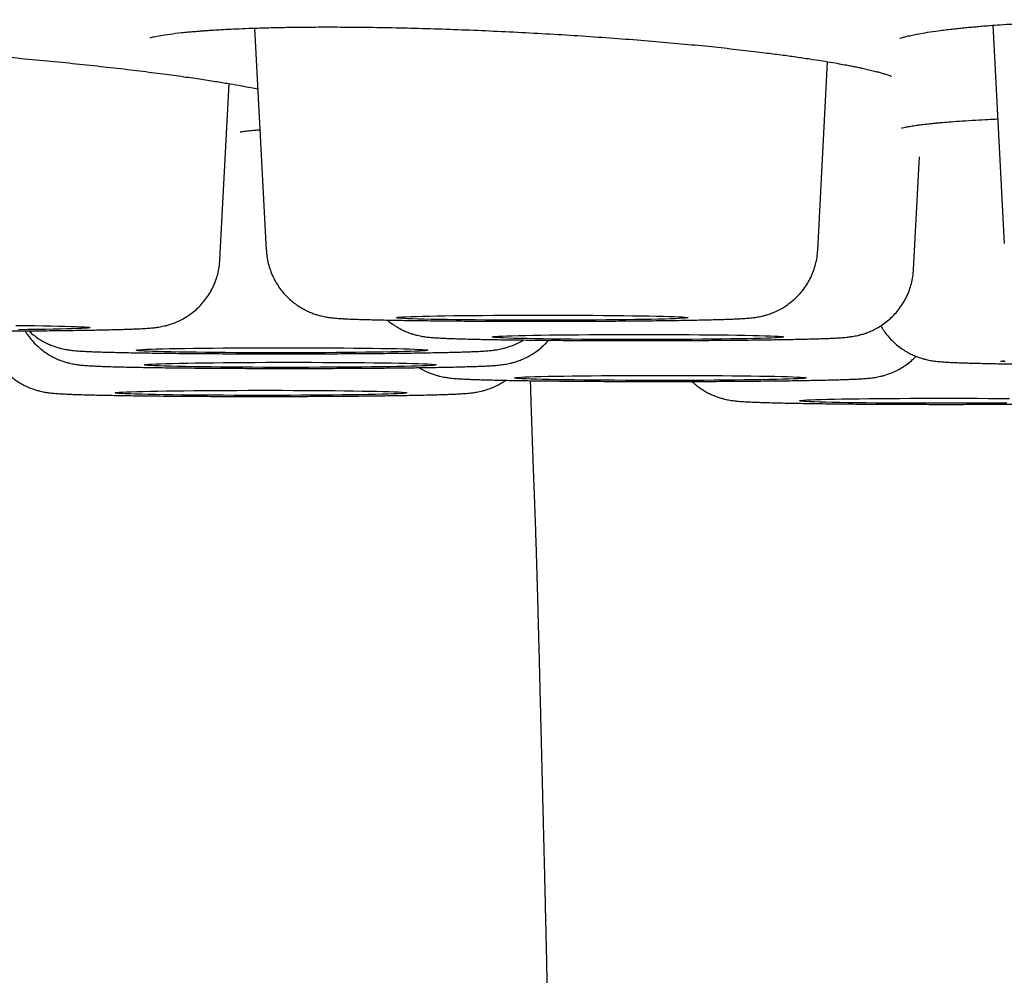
# Model space of a CAD drawing. Header units: millimetres. Extents: x 8 to 677, y 12 to 772.
# Tile 9 of 77: x 383.21 to 387.35, y 334.77 to 338.79. Entities that reach past the tile are written whole.
import ezdxf

# ---------------------------------------------------------------- set-up
doc = ezdxf.new("R2010")
doc.units = ezdxf.units.MM

msp = doc.modelspace()

# ---------------------------------------------------------------- linework, layer by layer
at = {"color": 7, "linetype": 'Continuous', "lineweight": 30}
for p, q in [((387.3034, 338.7642), (387.3516, 337.8463)), ((384.2019, 338.7524), (384.2509, 337.8193)), ((386.568, 337.8195), (386.6094, 338.6112)), ((384.056, 337.7778), (384.0948, 338.5189)), ((386.9709, 337.7383), (386.9957, 338.2117))]:
    msp.add_line(p, q, dxfattribs=at)
at = {"color": 7, "linetype": 'Continuous', "lineweight": 30, "flags": 128}
for points in [[(384.7965, 337.535), (384.7979, 337.5359), (384.803, 337.5367), (384.8117, 337.5375), (384.824, 337.5383), (384.8398, 337.5391), (384.8591, 337.5398), (384.8816, 337.5406), (384.9074, 337.5413), (384.9361, 337.5419), (384.9677, 337.5426), (385.002, 337.5431), (385.0387, 337.5437), (385.0777, 337.5442), (385.1186, 337.5446), (385.1613, 337.5449), (385.2054, 337.5453), (385.2509, 337.5455), (385.2972, 337.5457), (385.3442, 337.5458), (385.3917, 337.5459), (385.4392, 337.5459), (385.4866, 337.5458), (385.5334, 337.5457), (385.5796, 337.5455), (385.6247, 337.5452), (385.6685, 337.5449), (385.7108, 337.5445), (385.7513, 337.5441), (385.7897, 337.5436), (385.8258, 337.5431), (385.8594, 337.5425), (385.8903, 337.5419), (385.9183, 337.5412), (385.9432, 337.5405), (385.965, 337.5398), (385.9834, 337.539), (385.9983, 337.5382), (386.0097, 337.5374), (386.0175, 337.5366), (386.0217, 337.5358), (386.0221, 337.5349), (386.0189, 337.5341), (386.012, 337.5333), (386.0015, 337.5325), (385.9874, 337.5317), (385.9699, 337.5309), (385.9489, 337.5302), (385.9248, 337.5294), (385.8975, 337.5288), (385.8673, 337.5281), (385.8344, 337.5275), (385.7988, 337.527), (385.761, 337.5264), (385.721, 337.526), (385.6792, 337.5256), (385.6357, 337.5253), (385.5909, 337.525), (385.545, 337.5248), (385.4982, 337.5246), (385.451, 337.5245), (385.4035, 337.5245), (385.356, 337.5245), (385.3088, 337.5246), (385.2623, 337.5248), (385.2166, 337.525), (385.1721, 337.5253), (385.129, 337.5256), (385.0876, 337.5261), (385.0482, 337.5265), (385.0109, 337.527), (384.976, 337.5276), (384.9437, 337.5282), (384.9142, 337.5288), (384.8877, 337.5295), (384.8644, 337.5302), (384.8443, 337.531), (384.8276, 337.5318), (384.8144, 337.5326), (384.8048, 337.5334), (384.7988, 337.5342), (384.7965, 337.535)], [(383.1988, 337.5028), (383.2393, 337.5024), (383.2777, 337.5019), (383.3138, 337.5014), (383.3474, 337.5008), (383.3783, 337.5002), (383.4063, 337.4995), (383.4313, 337.4988), (383.453, 337.4981), (383.4714, 337.4973), (383.4864, 337.4965), (383.4978, 337.4957), (383.5056, 337.4949), (383.5097, 337.4941), (383.5102, 337.4932), (383.5069, 337.4924), (383.5, 337.4916), (383.4895, 337.4908), (383.4754, 337.49), (383.4579, 337.4892), (383.437, 337.4885), (383.4128, 337.4877), (383.3855, 337.4871), (383.3553, 337.4864), (383.3224, 337.4858), (383.2869, 337.4853), (383.249, 337.4848), (383.209, 337.4843)], [(385.1994, 337.4538), (385.2008, 337.4546), (385.2059, 337.4555), (385.2146, 337.4563), (385.2269, 337.4571), (385.2427, 337.4579), (385.262, 337.4586), (385.2845, 337.4594), (385.3103, 337.4601), (385.339, 337.4607), (385.3706, 337.4613), (385.4049, 337.4619), (385.4416, 337.4625), (385.4805, 337.4629), (385.5215, 337.4634), (385.5642, 337.4637), (385.6083, 337.464), (385.6537, 337.4643), (385.7001, 337.4645), (385.7471, 337.4646), (385.7945, 337.4647), (385.8421, 337.4647), (385.8894, 337.4646), (385.9363, 337.4645), (385.9825, 337.4643), (386.0276, 337.464), (386.0714, 337.4637), (386.1137, 337.4633), (386.1541, 337.4629), (386.1925, 337.4624), (386.2286, 337.4619), (386.2623, 337.4613), (386.2932, 337.4606), (386.3212, 337.46), (386.3461, 337.4593), (386.3679, 337.4585), (386.3863, 337.4578), (386.4012, 337.457), (386.4126, 337.4562), (386.4204, 337.4554), (386.4246, 337.4545), (386.425, 337.4537), (386.4218, 337.4529), (386.4149, 337.4521), (386.4044, 337.4512), (386.3903, 337.4505), (386.3727, 337.4497), (386.3518, 337.4489), (386.3277, 337.4482), (386.3004, 337.4475), (386.2702, 337.4469), (386.2372, 337.4463), (386.2017, 337.4457), (386.1639, 337.4452), (386.1239, 337.4448), (386.0821, 337.4444), (386.0386, 337.444), (385.9938, 337.4438), (385.9479, 337.4435), (385.9011, 337.4434), (385.8539, 337.4433), (385.8063, 337.4433), (385.7589, 337.4433), (385.7117, 337.4434), (385.6652, 337.4436), (385.6195, 337.4438), (385.575, 337.4441), (385.5319, 337.4444), (385.4905, 337.4448), (385.4511, 337.4453), (385.4138, 337.4458), (385.3789, 337.4464), (385.3466, 337.447), (385.3171, 337.4476), (385.2906, 337.4483), (385.2673, 337.449), (385.2472, 337.4498), (385.2305, 337.4506), (385.2173, 337.4513), (385.2077, 337.4522), (385.2017, 337.453), (385.1994, 337.4538)], [(383.7045, 337.3981), (383.7059, 337.399), (383.711, 337.3998), (383.7197, 337.4006), (383.732, 337.4014), (383.7478, 337.4022), (383.7671, 337.403), (383.7896, 337.4037), (383.8154, 337.4044), (383.8441, 337.4051), (383.8757, 337.4057), (383.91, 337.4063), (383.9467, 337.4068), (383.9856, 337.4073), (384.0266, 337.4077), (384.0693, 337.4081), (384.1134, 337.4084), (384.1588, 337.4086), (384.2052, 337.4088), (384.2522, 337.4089), (384.2997, 337.409), (384.3472, 337.409), (384.3945, 337.4089), (384.4414, 337.4088), (384.4876, 337.4086), (384.5327, 337.4083), (384.5765, 337.408), (384.6188, 337.4076), (384.6592, 337.4072), (384.6976, 337.4067), (384.7338, 337.4062), (384.7674, 337.4056), (384.7983, 337.405), (384.8263, 337.4043), (384.8512, 337.4036), (384.873, 337.4029), (384.8914, 337.4021), (384.9063, 337.4013), (384.9177, 337.4005), (384.9255, 337.3997), (384.9297, 337.3989), (384.9301, 337.398), (384.9269, 337.3972), (384.92, 337.3964), (384.9095, 337.3956), (384.8954, 337.3948), (384.8779, 337.394), (384.8569, 337.3933), (384.8328, 337.3925), (384.8055, 337.3919), (384.7753, 337.3912), (384.7423, 337.3906), (384.7068, 337.3901), (384.669, 337.3896), (384.629, 337.3891), (384.5872, 337.3887), (384.5437, 337.3884), (384.4989, 337.3881), (384.453, 337.3879), (384.4062, 337.3877), (384.359, 337.3876), (384.3115, 337.3876), (384.264, 337.3876), (384.2168, 337.3877), (384.1703, 337.3879), (384.1246, 337.3881), (384.0801, 337.3884), (384.037, 337.3888), (383.9956, 337.3892), (383.9562, 337.3896), (383.9189, 337.3901), (383.884, 337.3907), (383.8517, 337.3913), (383.8222, 337.392), (383.7957, 337.3926), (383.7724, 337.3934), (383.7523, 337.3941), (383.7356, 337.3949), (383.7224, 337.3957), (383.7128, 337.3965), (383.7068, 337.3973), (383.7045, 337.3981)], [(384.3454, 337.3476), (384.3929, 337.3476), (384.4402, 337.3475), (384.4869, 337.3474), (384.5328, 337.3472), (384.5776, 337.3469), (384.6211, 337.3466), (384.6629, 337.3462), (384.7029, 337.3457), (384.7407, 337.3452), (384.7763, 337.3447), (384.8092, 337.3441), (384.8394, 337.3435), (384.8667, 337.3428), (384.8908, 337.3421), (384.9117, 337.3413), (384.9293, 337.3405), (384.9434, 337.3398), (384.9539, 337.3389), (384.9608, 337.3381), (384.964, 337.3373), (384.9635, 337.3365), (384.9594, 337.3356), (384.9516, 337.3348), (384.9401, 337.334), (384.9252, 337.3332), (384.9068, 337.3325), (384.885, 337.3317), (384.8601, 337.331), (384.8321, 337.3303), (384.8012, 337.3297), (384.7675, 337.3291), (384.7314, 337.3286), (384.693, 337.3281), (384.6526, 337.3276), (384.6103, 337.3273), (384.5665, 337.3269), (384.5213, 337.3267), (384.4752, 337.3265), (384.4283, 337.3263), (384.381, 337.3263), (384.3334, 337.3262), (384.286, 337.3263), (384.239, 337.3264), (384.1926, 337.3266), (384.1472, 337.3268), (384.103, 337.3271), (384.0604, 337.3275), (384.0194, 337.3279), (383.9805, 337.3284), (383.9438, 337.3289), (383.9095, 337.3295), (383.8779, 337.3301), (383.8492, 337.3308), (383.8234, 337.3315), (383.8009, 337.3322), (383.7816, 337.3329), (383.7658, 337.3337), (383.7535, 337.3345), (383.7448, 337.3353), (383.7398, 337.3362), (383.7384, 337.337), (383.7407, 337.3378), (383.7467, 337.3386), (383.7563, 337.3395), (383.7695, 337.3403), (383.7862, 337.341), (383.8063, 337.3418), (383.8296, 337.3425), (383.8561, 337.3432), (383.8856, 337.3439), (383.9179, 337.3445), (383.9528, 337.345), (383.9901, 337.3456), (384.0295, 337.346), (384.0709, 337.3464), (384.114, 337.3468), (384.1585, 337.3471), (384.2042, 337.3473), (384.2508, 337.3475), (384.2979, 337.3476), (384.3454, 337.3476)], [(387.3375, 337.3521), (387.3389, 337.3529), (387.344, 337.3537), (387.3527, 337.3545)], [(387.3554, 337.3496), (387.3458, 337.3504), (387.3398, 337.3512), (387.3375, 337.3521)], [(385.2943, 337.2819), (385.2957, 337.2827), (385.3007, 337.2835), (385.3094, 337.2844), (385.3217, 337.2852), (385.3376, 337.2859), (385.3568, 337.2867), (385.3794, 337.2874), (385.4051, 337.2881), (385.4339, 337.2888), (385.4655, 337.2894), (385.4997, 337.29), (385.5364, 337.2905), (385.5754, 337.291), (385.6163, 337.2914), (385.659, 337.2918), (385.7032, 337.2921), (385.7486, 337.2924), (385.7949, 337.2925), (385.842, 337.2927), (385.8894, 337.2927), (385.9369, 337.2927), (385.9843, 337.2927), (386.0312, 337.2925), (386.0773, 337.2923), (386.1224, 337.2921), (386.1663, 337.2918), (386.2085, 337.2914), (386.249, 337.2909), (386.2874, 337.2905), (386.3235, 337.2899), (386.3571, 337.2893), (386.388, 337.2887), (386.416, 337.288), (386.441, 337.2873), (386.4627, 337.2866), (386.4811, 337.2858), (386.4961, 337.2851), (386.5075, 337.2843), (386.5153, 337.2834), (386.5194, 337.2826), (386.5199, 337.2818), (386.5166, 337.281), (386.5097, 337.2801), (386.4992, 337.2793), (386.4851, 337.2785), (386.4676, 337.2778), (386.4467, 337.277), (386.4225, 337.2763), (386.3952, 337.2756), (386.365, 337.275), (386.3321, 337.2744), (386.2966, 337.2738), (386.2587, 337.2733), (386.2187, 337.2729), (386.1769, 337.2725), (386.1334, 337.2721), (386.0886, 337.2718), (386.0427, 337.2716), (385.996, 337.2715), (385.9487, 337.2714), (385.9012, 337.2713), (385.8537, 337.2714), (385.8066, 337.2715), (385.76, 337.2716), (385.7143, 337.2719), (385.6698, 337.2722), (385.6268, 337.2725), (385.5854, 337.2729), (385.5459, 337.2734), (385.5086, 337.2739), (385.4737, 337.2744), (385.4415, 337.275), (385.412, 337.2757), (385.3855, 337.2764), (385.3621, 337.2771), (385.342, 337.2779), (385.3253, 337.2786), (385.3121, 337.2794), (385.3025, 337.2802), (385.2966, 337.2811), (385.2943, 337.2819)], [(384.2223, 337.2299), (384.2698, 337.2298), (384.317, 337.2298), (384.3638, 337.2296), (384.4097, 337.2294), (384.4545, 337.2291), (384.498, 337.2288), (384.5398, 337.2284), (384.5798, 337.228), (384.6176, 337.2275), (384.6531, 337.2269), (384.6861, 337.2263), (384.7163, 337.2257), (384.7435, 337.225), (384.7677, 337.2243), (384.7886, 337.2235), (384.8062, 337.2228), (384.8202, 337.222), (384.8307, 337.2212), (384.8376, 337.2204), (384.8409, 337.2195), (384.8404, 337.2187), (384.8362, 337.2179), (384.8284, 337.2171), (384.817, 337.2162), (384.8021, 337.2155), (384.7837, 337.2147), (384.7619, 337.214), (384.737, 337.2132), (384.7089, 337.2126), (384.678, 337.2119), (384.6444, 337.2113), (384.6083, 337.2108), (384.5699, 337.2103), (384.5294, 337.2099), (384.4872, 337.2095), (384.4433, 337.2092), (384.3982, 337.2089), (384.3521, 337.2087), (384.3052, 337.2086), (384.2578, 337.2085), (384.2103, 337.2085), (384.1629, 337.2085), (384.1158, 337.2086), (384.0695, 337.2088), (384.0241, 337.2091), (383.9799, 337.2094), (383.9372, 337.2097), (383.8963, 337.2101), (383.8574, 337.2106), (383.8207, 337.2111), (383.7864, 337.2117), (383.7548, 337.2123), (383.7261, 337.213), (383.7003, 337.2137), (383.6778, 337.2144), (383.6585, 337.2152), (383.6427, 337.216), (383.6304, 337.2168), (383.6217, 337.2176), (383.6166, 337.2184), (383.6153, 337.2192), (383.6176, 337.22), (383.6235, 337.2209), (383.6332, 337.2217), (383.6464, 337.2225), (383.663, 337.2233), (383.6831, 337.224), (383.7065, 337.2247), (383.733, 337.2254), (383.7625, 337.2261), (383.7948, 337.2267), (383.8297, 337.2273), (383.867, 337.2278), (383.9064, 337.2282), (383.9478, 337.2287), (383.9909, 337.229), (384.0354, 337.2293), (384.0811, 337.2295), (384.1276, 337.2297), (384.1748, 337.2298), (384.2223, 337.2299)], [(387.3627, 337.1762), (387.3189, 337.1759), (387.2738, 337.1756), (387.2277, 337.1754), (387.1808, 337.1753), (387.1334, 337.1752), (387.0859, 337.1752), (387.0385, 337.1752), (386.9914, 337.1754), (386.9451, 337.1755), (386.8997, 337.1758), (386.8555, 337.1761), (386.8128, 337.1765), (386.7719, 337.1769), (386.7329, 337.1773), (386.6962, 337.1779), (386.662, 337.1784), (386.6304, 337.1791), (386.6016, 337.1797), (386.5759, 337.1804), (386.5533, 337.1811), (386.5341, 337.1819), (386.5183, 337.1827), (386.506, 337.1835), (386.4973, 337.1843), (386.4922, 337.1851), (386.4908, 337.1859), (386.4931, 337.1868), (386.4991, 337.1876), (386.5087, 337.1884), (386.5219, 337.1892), (386.5386, 337.19), (386.5587, 337.1907), (386.5821, 337.1915), (386.6086, 337.1922), (386.6381, 337.1928), (386.6704, 337.1934), (386.7053, 337.194), (386.7425, 337.1945), (386.782, 337.195), (386.8234, 337.1954), (386.8665, 337.1957), (386.911, 337.196), (386.9567, 337.1963), (387.0032, 337.1964), (387.0504, 337.1965), (387.0978, 337.1966)], [(387.0978, 337.1966), (387.1454, 337.1966), (387.1926, 337.1965), (387.2394, 337.1963), (387.2853, 337.1961), (387.3301, 337.1959), (387.3735, 337.1955)]]:
    msp.add_lwpolyline(points, dxfattribs=at)
at = {"color": 7, "linetype": 'Continuous', "lineweight": 30}
for points, knots in [([(383.7622, 338.712), (383.7624, 338.712), (383.7626, 338.712), (383.7697, 338.714), (383.7822, 338.7169), (383.8059, 338.7216), (383.8453, 338.7276), (383.8856, 338.7324), (383.9211, 338.736), (383.9462, 338.7382), (383.9682, 338.74), (383.9867, 338.7414), (384.0038, 338.7427), (384.025, 338.7441), (384.054, 338.7459), (384.0925, 338.7479), (384.1385, 338.7501), (384.1926, 338.7522), (384.2556, 338.7541), (384.3275, 338.7557), (384.4066, 338.7568), (384.5003, 338.7573), (384.6081, 338.757), (384.7309, 338.7555), (384.8579, 338.7528), (384.9882, 338.7489), (385.1212, 338.744), (385.2559, 338.738), (385.3915, 338.731), (385.5271, 338.723), (385.6614, 338.714), (385.7923, 338.7043), (385.918, 338.6939), (386.0368, 338.683), (386.1482, 338.6718), (386.2517, 338.6604), (386.3398, 338.6499), (386.4141, 338.6403), (386.4764, 338.6317), (386.5341, 338.6233), (386.5857, 338.6152), (386.6296, 338.6079), (386.6649, 338.6016), (386.692, 338.5966), (386.7105, 338.593), (386.7248, 338.5901), (386.7386, 338.5873), (386.7568, 338.5834), (386.7784, 338.5786), (386.8008, 338.5733), (386.8211, 338.5681), (386.8383, 338.5633), (386.8522, 338.559), (386.8633, 338.5554), (386.8712, 338.5525), (386.876, 338.5507), (386.8786, 338.5495), (386.8779, 338.5499), (386.8778, 338.55)], [0, 0, 0, 0, 0.009156, 0.022152, 0.035025, 0.060388, 0.085411, 0.11043, 0.12281, 0.133678, 0.14266, 0.149747, 0.155568, 0.162091, 0.173459, 0.186731, 0.201906, 0.218983, 0.237961, 0.258834, 0.281055, 0.303357, 0.333136, 0.362977, 0.392884, 0.422875, 0.452963, 0.483155, 0.513455, 0.543868, 0.574402, 0.604725, 0.634458, 0.663515, 0.691795, 0.719328, 0.746132, 0.765764, 0.784994, 0.803823, 0.822108, 0.838247, 0.851809, 0.862799, 0.871223, 0.875375, 0.881737, 0.890674, 0.902175, 0.915859, 0.928943, 0.940864, 0.953307, 0.964182, 0.974645, 0.985789, 0.99761, 1, 1, 1, 1]), ([(386.913, 338.7097), (386.9134, 338.7098), (386.9143, 338.71), (386.9266, 338.7139), (386.9424, 338.7181), (386.9642, 338.7231), (386.9927, 338.7287), (387.0295, 338.735), (387.0677, 338.7405), (387.1032, 338.7451), (387.1307, 338.7483), (387.1563, 338.7511), (387.1795, 338.7535), (387.1987, 338.7554), (387.2144, 338.7569), (387.2304, 338.7583), (387.2522, 338.7602), (387.284, 338.7628), (387.3251, 338.7659), (387.3764, 338.7694), (387.4385, 338.7731), (387.5112, 338.7768), (387.5922, 338.7802), (387.6883, 338.7833), (387.799, 338.7859), (387.9255, 338.7876), (388.0568, 338.788), (388.1921, 338.7871), (388.3305, 338.7851), (388.4712, 338.7818), (388.6131, 338.7772), (388.7553, 338.7714), (388.8834, 338.7649), (388.9955, 338.7583), (389.0902, 338.7521), (389.1784, 338.7456), (389.2682, 338.7383), (389.3577, 338.7302), (389.4452, 338.7215), (389.5222, 338.7131), (389.5894, 338.7051), (389.647, 338.6976), (389.69, 338.6916), (389.7211, 338.687), (389.745, 338.6834), (389.7712, 338.6792), (389.8022, 338.6741), (389.838, 338.6677), (389.8759, 338.6604), (389.9118, 338.6528), (389.9426, 338.6455), (389.9676, 338.6389), (389.9886, 338.6327), (390.0054, 338.6269), (390.0126, 338.6238), (390.0123, 338.6242), (390.0122, 338.6243)], [0, 0, 0, 0, 0.014179, 0.030581, 0.047063, 0.063631, 0.081295, 0.101146, 0.123202, 0.135061, 0.146752, 0.156708, 0.164867, 0.172946, 0.177816, 0.181626, 0.189531, 0.200066, 0.213231, 0.229026, 0.24745, 0.268497, 0.291, 0.313641, 0.344039, 0.374688, 0.405595, 0.436781, 0.468258, 0.500032, 0.532108, 0.564494, 0.597165, 0.621036, 0.643937, 0.665802, 0.686584, 0.712633, 0.736813, 0.75914, 0.779626, 0.798202, 0.814466, 0.823086, 0.830924, 0.840409, 0.852733, 0.867883, 0.88584, 0.904679, 0.922671, 0.93982, 0.956129, 0.975376, 0.994098, 1, 1, 1, 1]), ([(381.2033, 338.6894), (381.2037, 338.6894), (381.2048, 338.6894), (381.2142, 338.6912), (381.2311, 338.6938), (381.2517, 338.6963), (381.2716, 338.6983), (381.2918, 338.7), (381.313, 338.7015), (381.339, 338.7031), (381.373, 338.7049), (381.4167, 338.7066), (381.4708, 338.7081), (381.5357, 338.7092), (381.6112, 338.7097), (381.6942, 338.7094), (381.7846, 338.7083), (381.8822, 338.7063), (381.9871, 338.7034), (382.0991, 338.6995), (382.2179, 338.6945), (382.3422, 338.6884), (382.4706, 338.6814), (382.6012, 338.6734), (382.7328, 338.6647), (382.8644, 338.6551), (382.9955, 338.6449), (383.125, 338.634), (383.2524, 338.6225), (383.3766, 338.6105), (383.4965, 338.5981), (383.6112, 338.5854), (383.7185, 338.5727), (383.8162, 338.5603), (383.9026, 338.5485), (383.9779, 338.5376), (384.0429, 338.5276), (384.0984, 338.5184), (384.1456, 338.5101), (384.1846, 338.5029), (384.2058, 338.4985), (384.2153, 338.4966)], [0, 0, 0, 0, 0.013496, 0.035895, 0.05667, 0.073561, 0.088264, 0.100755, 0.112222, 0.124775, 0.142921, 0.163008, 0.185038, 0.211826, 0.239373, 0.267642, 0.296621, 0.326297, 0.356666, 0.387731, 0.419494, 0.451965, 0.484777, 0.517553, 0.550296, 0.583013, 0.615706, 0.648388, 0.681077, 0.713802, 0.746435, 0.778899, 0.811177, 0.841984, 0.870741, 0.897457, 0.922141, 0.944801, 0.965442, 0.98458, 1, 1, 1, 1]), ([(386.92, 338.3327), (386.9199, 338.3326), (386.9197, 338.3323), (386.9255, 338.3338), (386.9364, 338.3361), (386.9535, 338.3394), (386.975, 338.3428), (386.9977, 338.3459), (387.019, 338.3485), (387.0393, 338.3508), (387.0579, 338.3527), (387.0749, 338.3544), (387.0976, 338.3564), (387.13, 338.3591), (387.1768, 338.3625), (387.2289, 338.3658), (387.2789, 338.3685), (387.3105, 338.3699), (387.3241, 338.3706)], [0, 0, 0, 0, 0.034114, 0.104749, 0.178456, 0.255295, 0.33525, 0.398726, 0.455228, 0.50464, 0.546832, 0.581805, 0.612959, 0.683911, 0.766844, 0.861744, 0.940772, 1, 1, 1, 1]), ([(384.1407, 338.3163), (384.1405, 338.3162), (384.1401, 338.316), (384.1437, 338.3167), (384.1521, 338.318), (384.1627, 338.3195), (384.1786, 338.3214), (384.1981, 338.3234), (384.2169, 338.3247), (384.2243, 338.3253)], [0, 0, 0, 0, 0.070666, 0.21853, 0.350121, 0.481391, 0.616204, 0.848782, 1, 1, 1, 1]), ([(384.2513, 337.8193), (384.2515, 337.813), (384.2523, 337.7965), (384.2571, 337.7703), (384.2649, 337.7412), (384.2756, 337.7137), (384.2885, 337.6878), (384.3035, 337.6639), (384.3203, 337.6419), (384.3385, 337.622), (384.3579, 337.6044), (384.3779, 337.589), (384.3982, 337.576), (384.4182, 337.5652), (384.4371, 337.5568), (384.4543, 337.5504), (384.4694, 337.5456), (384.4827, 337.5422), (384.4943, 337.5396), (384.5048, 337.5377), (384.5147, 337.5362), (384.5245, 337.5349), (384.5355, 337.5337), (384.5501, 337.5325), (384.5681, 337.5313), (384.5902, 337.5301), (384.6144, 337.5291), (384.6411, 337.5282), (384.6708, 337.5273), (384.7026, 337.5264), (384.7366, 337.5257), (384.7729, 337.5249), (384.8114, 337.5243), (384.8521, 337.5236), (384.8947, 337.5231), (384.9391, 337.5225), (384.9853, 337.522), (385.0331, 337.5216), (385.0822, 337.5212), (385.1325, 337.5209), (385.1839, 337.5206), (385.2361, 337.5204), (385.2889, 337.5203), (385.3422, 337.5202), (385.3852, 337.5201), (385.4104, 337.5201), (385.4178, 337.5201)], [0, 0, 0, 0, 0.010948, 0.028833, 0.04635, 0.063513, 0.080328, 0.096792, 0.112895, 0.128618, 0.143927, 0.158765, 0.173035, 0.18657, 0.199135, 0.210535, 0.220843, 0.230454, 0.239943, 0.249871, 0.260858, 0.273835, 0.290193, 0.312671, 0.35005, 0.384627, 0.417199, 0.451662, 0.484761, 0.517155, 0.549149, 0.580891, 0.612465, 0.643922, 0.675294, 0.706605, 0.737868, 0.769096, 0.800296, 0.831474, 0.862636, 0.893786, 0.924926, 0.95606, 0.98719, 1, 1, 1, 1]), ([(385.4178, 337.5201), (385.4272, 337.5202), (385.4544, 337.5202), (385.4994, 337.5202), (385.5525, 337.5204), (385.6051, 337.5205), (385.6569, 337.5208), (385.7078, 337.5211), (385.7576, 337.5214), (385.8061, 337.5218), (385.8532, 337.5223), (385.8986, 337.5228), (385.9422, 337.5234), (385.9839, 337.524), (386.0234, 337.5246), (386.0608, 337.5253), (386.0959, 337.5261), (386.1285, 337.5269), (386.1587, 337.5277), (386.1865, 337.5286), (386.2119, 337.5295), (386.2353, 337.5306), (386.2576, 337.5318), (386.2752, 337.5331), (386.2899, 337.5345), (386.3004, 337.5358), (386.3106, 337.5373), (386.3217, 337.5392), (386.334, 337.5418), (386.348, 337.5454), (386.3641, 337.5503), (386.3826, 337.5572), (386.4033, 337.5666), (386.4253, 337.5789), (386.4476, 337.5939), (386.4692, 337.6116), (386.4896, 337.6317), (386.5082, 337.654), (386.5247, 337.6782), (386.5388, 337.7041), (386.5504, 337.7314), (386.5592, 337.7598), (386.5655, 337.7892), (386.5671, 337.8093), (386.5679, 337.8195)], [0, 0, 0, 0, 0.016534, 0.047964, 0.079399, 0.110838, 0.142283, 0.173739, 0.205206, 0.23669, 0.268195, 0.299726, 0.331292, 0.362901, 0.394569, 0.426312, 0.458159, 0.490151, 0.522351, 0.554865, 0.587884, 0.621786, 0.657473, 0.697934, 0.717142, 0.731558, 0.74411, 0.755189, 0.765626, 0.776023, 0.787026, 0.799336, 0.813253, 0.828494, 0.84455, 0.861102, 0.87798, 0.895073, 0.912311, 0.929647, 0.947051, 0.964504, 0.98199, 1, 1, 1, 1]), ([(382.9058, 337.4785), (382.9152, 337.4785), (382.9424, 337.4785), (382.9874, 337.4785), (383.0405, 337.4787), (383.0931, 337.4789), (383.1449, 337.4791), (383.1958, 337.4794), (383.2456, 337.4798), (383.2942, 337.4802), (383.3412, 337.4806), (383.3866, 337.4811), (383.4302, 337.4817), (383.4719, 337.4823), (383.5115, 337.483), (383.5488, 337.4837), (383.5839, 337.4844), (383.6165, 337.4852), (383.6467, 337.486), (383.6745, 337.4869), (383.6999, 337.4879), (383.7233, 337.4889), (383.7457, 337.4901), (383.7632, 337.4914), (383.7779, 337.4929), (383.7884, 337.4941), (383.7987, 337.4956), (383.8097, 337.4975), (383.822, 337.5001), (383.8361, 337.5037), (383.8522, 337.5086), (383.8707, 337.5155), (383.8913, 337.525), (383.9134, 337.5372), (383.9356, 337.5522), (383.9573, 337.5699), (383.9776, 337.59), (383.9962, 337.6123), (384.0127, 337.6365), (384.0268, 337.6624), (384.0384, 337.6897), (384.0473, 337.7181), (384.0536, 337.7475), (384.0551, 337.7676), (384.0559, 337.7778)], [0, 0, 0, 0, 0.016534, 0.047964, 0.079399, 0.110839, 0.142285, 0.17374, 0.205208, 0.236692, 0.268197, 0.299729, 0.331294, 0.362904, 0.394572, 0.426316, 0.458163, 0.490155, 0.522355, 0.55487, 0.587889, 0.621791, 0.657479, 0.69794, 0.717148, 0.731563, 0.744116, 0.755195, 0.765632, 0.776029, 0.787032, 0.799342, 0.813259, 0.828501, 0.844556, 0.861109, 0.877987, 0.89508, 0.912318, 0.929654, 0.947059, 0.964511, 0.981998, 1, 1, 1, 1]), ([(385.8207, 337.4389), (385.83, 337.4389), (385.8573, 337.4389), (385.9023, 337.439), (385.9554, 337.4391), (386.0079, 337.4393), (386.0598, 337.4396), (386.1107, 337.4399), (386.1605, 337.4402), (386.209, 337.4406), (386.2561, 337.4411), (386.3015, 337.4416), (386.3451, 337.4422), (386.3867, 337.4428), (386.4263, 337.4434), (386.4637, 337.4441), (386.4987, 337.4449), (386.5314, 337.4457), (386.5616, 337.4465), (386.5894, 337.4474), (386.6148, 337.4483), (386.6382, 337.4494), (386.6605, 337.4506), (386.6781, 337.4519), (386.6928, 337.4533), (386.7033, 337.4546), (386.7135, 337.4561), (386.7246, 337.458), (386.7369, 337.4606), (386.7509, 337.4642), (386.767, 337.4691), (386.7855, 337.476), (386.8062, 337.4854), (386.8282, 337.4976), (386.8505, 337.5127), (386.8721, 337.5304), (386.8925, 337.5505), (386.911, 337.5728), (386.9275, 337.597), (386.9417, 337.6229), (386.9533, 337.6502), (386.9621, 337.6785), (386.9684, 337.708), (386.97, 337.7281), (386.9708, 337.7383)], [0, 0, 0, 0, 0.016534, 0.047964, 0.079399, 0.110838, 0.142283, 0.173739, 0.205206, 0.23669, 0.268195, 0.299726, 0.331292, 0.362901, 0.394569, 0.426312, 0.458159, 0.490151, 0.522351, 0.554865, 0.587884, 0.621786, 0.657473, 0.697934, 0.717142, 0.731558, 0.74411, 0.755189, 0.765626, 0.776023, 0.787026, 0.799336, 0.813253, 0.828494, 0.84455, 0.861102, 0.87798, 0.895073, 0.912311, 0.929647, 0.947051, 0.964504, 0.98199, 1, 1, 1, 1]), ([(384.7591, 337.5252), (384.7598, 337.5246), (384.7667, 337.5182), (384.7809, 337.5079), (384.8011, 337.4947), (384.8211, 337.484), (384.84, 337.4755), (384.8571, 337.4691), (384.8723, 337.4644), (384.8856, 337.461), (384.8972, 337.4584), (384.9077, 337.4565), (384.9175, 337.455), (384.9274, 337.4537), (384.9383, 337.4525), (384.9529, 337.4513), (384.971, 337.4501), (384.9931, 337.4489), (385.0173, 337.4479), (385.044, 337.447), (385.0737, 337.4461), (385.1055, 337.4452), (385.1395, 337.4445), (385.1758, 337.4437), (385.2143, 337.4431), (385.2549, 337.4424), (385.2976, 337.4418), (385.342, 337.4413), (385.3882, 337.4408), (385.436, 337.4404), (385.4851, 337.44), (385.5354, 337.4397), (385.5868, 337.4394), (385.639, 337.4392), (385.6918, 337.4391), (385.7451, 337.439), (385.7881, 337.4389), (385.8133, 337.4389), (385.8207, 337.4389)], [0, 0, 0, 0, 0.001963, 0.019262, 0.035897, 0.051678, 0.066326, 0.079616, 0.091634, 0.102838, 0.113901, 0.125475, 0.138284, 0.153413, 0.172484, 0.19869, 0.242268, 0.282579, 0.320552, 0.36073, 0.399317, 0.437084, 0.474383, 0.511389, 0.548199, 0.584873, 0.621448, 0.657951, 0.694398, 0.730805, 0.767178, 0.803527, 0.839857, 0.876172, 0.912476, 0.948773, 0.985065, 1, 1, 1, 1]), ([(383.237, 337.4797), (383.2399, 337.475), (383.2475, 337.4624), (383.2622, 337.4437), (383.2803, 337.4238), (383.2997, 337.4062), (383.3198, 337.3908), (383.3401, 337.3777), (383.36, 337.367), (383.3789, 337.3585), (383.3961, 337.3521), (383.4113, 337.3474), (383.4245, 337.3439), (383.4362, 337.3414), (383.4467, 337.3395), (383.4565, 337.3379), (383.4664, 337.3367), (383.4773, 337.3355), (383.4919, 337.3342), (383.5099, 337.333), (383.5321, 337.3319), (383.5563, 337.3309), (383.583, 337.3299), (383.6127, 337.329), (383.6444, 337.3282), (383.6785, 337.3274), (383.7148, 337.3267), (383.7533, 337.326), (383.7939, 337.3254), (383.8365, 337.3248), (383.881, 337.3243), (383.9272, 337.3238), (383.9749, 337.3234), (384.024, 337.323), (384.0744, 337.3227), (384.1257, 337.3224), (384.1779, 337.3222), (384.2308, 337.322), (384.284, 337.3219), (384.3271, 337.3219), (384.3617, 337.3219), (384.3962, 337.3219), (384.4412, 337.322), (384.4943, 337.3221), (384.5469, 337.3223), (384.5987, 337.3225), (384.6496, 337.3228), (384.6995, 337.3232), (384.748, 337.3236), (384.795, 337.3241), (384.8404, 337.3246), (384.884, 337.3251), (384.9257, 337.3257), (384.9653, 337.3264), (385.0026, 337.3271), (385.0377, 337.3278), (385.0703, 337.3286), (385.1006, 337.3295), (385.1283, 337.3304), (385.1537, 337.3313), (385.1771, 337.3323), (385.1995, 337.3336), (385.2171, 337.3349), (385.2318, 337.3363), (385.2422, 337.3376), (385.2525, 337.339), (385.2635, 337.341), (385.2758, 337.3436), (385.2899, 337.3471), (385.306, 337.3521), (385.3245, 337.359), (385.3452, 337.3684), (385.3672, 337.3806), (385.3895, 337.3957), (385.411, 337.4134), (385.4269, 337.4285), (385.4347, 337.4381), (385.4366, 337.4404)], [0, 0, 0, 0, 0.00539, 0.014399, 0.023196, 0.03176, 0.040062, 0.048045, 0.055618, 0.062647, 0.069025, 0.074793, 0.080169, 0.085478, 0.091033, 0.09718, 0.10444, 0.113591, 0.126168, 0.14708, 0.166425, 0.184648, 0.203929, 0.222446, 0.24057, 0.25847, 0.276228, 0.293893, 0.311492, 0.329044, 0.346561, 0.364052, 0.381523, 0.398979, 0.416422, 0.433856, 0.451283, 0.468705, 0.486124, 0.50354, 0.510707, 0.519868, 0.537281, 0.554698, 0.572116, 0.589539, 0.606967, 0.624401, 0.641845, 0.6593, 0.67677, 0.694259, 0.711772, 0.729317, 0.746905, 0.764549, 0.782274, 0.800115, 0.818129, 0.836423, 0.855207, 0.874979, 0.897396, 0.908038, 0.916025, 0.92298, 0.929118, 0.934901, 0.940661, 0.946757, 0.953578, 0.961288, 0.969733, 0.978628, 0.987799, 0.99715, 1, 1, 1, 1]), ([(383.2529, 337.4798), (383.2573, 337.4757), (383.2679, 337.4658), (383.286, 337.4522), (383.3062, 337.4391), (383.3262, 337.4283), (383.3451, 337.4199), (383.3623, 337.4135), (383.3774, 337.4087), (383.3907, 337.4053), (383.4023, 337.4027), (383.4128, 337.4008), (383.4227, 337.3993), (383.4325, 337.398), (383.4434, 337.3968), (383.4581, 337.3956), (383.4761, 337.3944), (383.4982, 337.3933), (383.5224, 337.3922), (383.5491, 337.3913), (383.5788, 337.3904), (383.6106, 337.3896), (383.6446, 337.3888), (383.6809, 337.3881), (383.7194, 337.3874), (383.76, 337.3868), (383.8027, 337.3862), (383.8471, 337.3856), (383.8933, 337.3852), (383.9411, 337.3847), (383.9902, 337.3843), (384.0405, 337.384), (384.0919, 337.3838), (384.1441, 337.3835), (384.1969, 337.3834), (384.2502, 337.3833), (384.2932, 337.3833), (384.3278, 337.3833), (384.3624, 337.3833), (384.4074, 337.3833), (384.4605, 337.3835), (384.513, 337.3837), (384.5649, 337.3839), (384.6158, 337.3842), (384.6656, 337.3846), (384.7141, 337.385), (384.7612, 337.3854), (384.8066, 337.3859), (384.8502, 337.3865), (384.8918, 337.3871), (384.9314, 337.3878), (384.9688, 337.3885), (385.0038, 337.3892), (385.0365, 337.39), (385.0667, 337.3908), (385.0945, 337.3917), (385.1199, 337.3927), (385.1433, 337.3937), (385.1656, 337.3949), (385.1832, 337.3962), (385.1979, 337.3977), (385.2084, 337.3989), (385.2186, 337.4004), (385.2297, 337.4023), (385.242, 337.4049), (385.256, 337.4085), (385.2721, 337.4134), (385.2906, 337.4204), (385.3109, 337.4295), (385.3246, 337.4374), (385.3316, 337.4414)], [0, 0, 0, 0, 0.0062764, 0.0150754, 0.0235373, 0.031564, 0.0390148, 0.045775, 0.0518878, 0.0575869, 0.063214, 0.0691012, 0.0756167, 0.083312, 0.0930123, 0.1063422, 0.1285082, 0.1490123, 0.1683277, 0.188764, 0.2083918, 0.2276019, 0.2465741, 0.2653972, 0.2841207, 0.3027749, 0.321379, 0.3399462, 0.3584855, 0.3770035, 0.3955052, 0.4139941, 0.4324733, 0.4509451, 0.4694114, 0.4878738, 0.506334, 0.5139305, 0.5236402, 0.5420974, 0.5605578, 0.5790207, 0.5974875, 0.6159597, 0.6344393, 0.6529284, 0.6714298, 0.6899469, 0.708484, 0.7270469, 0.7456437, 0.7642854, 0.7829879, 0.8017752, 0.8206848, 0.839779, 0.8591695, 0.879079, 0.9000365, 0.9237973, 0.9350773, 0.943543, 0.9509146, 0.9574206, 0.9635499, 0.9696556, 0.9761172, 0.983346, 0.9915189, 1, 1, 1, 1]), ([(386.8324, 337.501), (386.8365, 337.4942), (386.8453, 337.4796), (386.8613, 337.4589), (386.8795, 337.4391), (386.8989, 337.4214), (386.9189, 337.4061), (386.9392, 337.393), (386.9592, 337.3823), (386.9781, 337.3738), (386.9952, 337.3674), (387.0104, 337.3627), (387.0236, 337.3592), (387.0353, 337.3567), (387.0458, 337.3547), (387.0556, 337.3532), (387.0655, 337.3519), (387.0764, 337.3508), (387.091, 337.3495), (387.1091, 337.3483), (387.1312, 337.3472), (387.1554, 337.3462), (387.1821, 337.3452), (387.2118, 337.3443), (387.2436, 337.3435), (387.2776, 337.3427), (387.3139, 337.342), (387.3524, 337.3413), (387.393, 337.3407), (387.4356, 337.3401), (387.4801, 337.3396), (387.5263, 337.3391), (387.5741, 337.3386), (387.6232, 337.3383), (387.6735, 337.3379), (387.7249, 337.3377), (387.7771, 337.3375), (387.8299, 337.3373), (387.8832, 337.3372), (387.9262, 337.3372), (387.9608, 337.3372), (387.9954, 337.3372), (388.0404, 337.3373), (388.0935, 337.3374), (388.146, 337.3376), (388.1979, 337.3378), (388.2488, 337.3381), (388.2986, 337.3385), (388.3471, 337.3389), (388.3942, 337.3393), (388.4396, 337.3399), (388.4832, 337.3404), (388.5248, 337.341), (388.5644, 337.3417), (388.6018, 337.3424), (388.6368, 337.3431), (388.6695, 337.3439), (388.6997, 337.3447), (388.7275, 337.3456), (388.7529, 337.3466), (388.7763, 337.3476), (388.7986, 337.3489), (388.8162, 337.3501), (388.8309, 337.3516), (388.8414, 337.3528), (388.8516, 337.3543), (388.8627, 337.3562), (388.875, 337.3588), (388.889, 337.3624), (388.9051, 337.3674), (388.9236, 337.3742), (388.9442, 337.3838), (388.9607, 337.3925), (388.9697, 337.3987), (388.9717, 337.4)], [0, 0, 0, 0, 0.007899, 0.017145, 0.026172, 0.034962, 0.043482, 0.051675, 0.059446, 0.066661, 0.073206, 0.079125, 0.084643, 0.090091, 0.095791, 0.1021, 0.10955, 0.118943, 0.131849, 0.153311, 0.173163, 0.191865, 0.211652, 0.230656, 0.249256, 0.267626, 0.285851, 0.303979, 0.322041, 0.340054, 0.358031, 0.375982, 0.393911, 0.411825, 0.429727, 0.447619, 0.465504, 0.483383, 0.501259, 0.519133, 0.526488, 0.535889, 0.55376, 0.571634, 0.589511, 0.607391, 0.625276, 0.643168, 0.66107, 0.678984, 0.696913, 0.714861, 0.732834, 0.75084, 0.768889, 0.786998, 0.805188, 0.823497, 0.841985, 0.860759, 0.880036, 0.900328, 0.923334, 0.934255, 0.942452, 0.949589, 0.955889, 0.961823, 0.967735, 0.973991, 0.98099, 0.988904, 0.99757, 1, 1, 1, 1]), ([(383.1183, 337.3549), (383.1198, 337.3526), (383.126, 337.3424), (383.1391, 337.3259), (383.1572, 337.306), (383.1766, 337.2884), (383.1967, 337.273), (383.217, 337.2599), (383.2369, 337.2492), (383.2558, 337.2407), (383.273, 337.2343), (383.2881, 337.2296), (383.3014, 337.2262), (383.313, 337.2236), (383.3235, 337.2217), (383.3334, 337.2202), (383.3432, 337.2189), (383.3542, 337.2177), (383.3688, 337.2165), (383.3868, 337.2153), (383.4089, 337.2141), (383.4331, 337.2131), (383.4599, 337.2122), (383.4895, 337.2113), (383.5213, 337.2104), (383.5554, 337.2097), (383.5916, 337.2089), (383.6302, 337.2083), (383.6708, 337.2076), (383.7134, 337.207), (383.7579, 337.2065), (383.8041, 337.206), (383.8518, 337.2056), (383.9009, 337.2052), (383.9513, 337.2049), (384.0026, 337.2046), (384.0548, 337.2044), (384.1076, 337.2043), (384.1609, 337.2042), (384.2039, 337.2041), (384.2385, 337.2041), (384.2731, 337.2041), (384.3181, 337.2042), (384.3712, 337.2043), (384.4238, 337.2045), (384.4756, 337.2048), (384.5265, 337.2051), (384.5763, 337.2054), (384.6248, 337.2058), (384.6719, 337.2063), (384.7173, 337.2068), (384.7609, 337.2074), (384.8026, 337.208), (384.8422, 337.2086), (384.8795, 337.2093), (384.9146, 337.2101), (384.9472, 337.2109), (384.9774, 337.2117), (385.0052, 337.2126), (385.0306, 337.2135), (385.054, 337.2146), (385.0763, 337.2158), (385.0939, 337.2171), (385.1086, 337.2185), (385.1191, 337.2198), (385.1294, 337.2213), (385.1404, 337.2232), (385.1527, 337.2258), (385.1667, 337.2294), (385.1829, 337.2343), (385.2014, 337.2412), (385.222, 337.2507), (385.2411, 337.261), (385.2525, 337.269), (385.257, 337.2721)], [0, 0, 0, 0, 0.002766, 0.012031, 0.021077, 0.029885, 0.038422, 0.046632, 0.054419, 0.061648, 0.068207, 0.074138, 0.079668, 0.085127, 0.090839, 0.09716, 0.104627, 0.114038, 0.126971, 0.148477, 0.168371, 0.187111, 0.206939, 0.225982, 0.24462, 0.263028, 0.28129, 0.299456, 0.317555, 0.335605, 0.353619, 0.371607, 0.389573, 0.407524, 0.425463, 0.443392, 0.461313, 0.47923, 0.497143, 0.515053, 0.522423, 0.531844, 0.549752, 0.567662, 0.585575, 0.603492, 0.621415, 0.639344, 0.657283, 0.675233, 0.693199, 0.711184, 0.729194, 0.747237, 0.765324, 0.783469, 0.801697, 0.820044, 0.83857, 0.857383, 0.876699, 0.897033, 0.920086, 0.93103, 0.939244, 0.946396, 0.952708, 0.958655, 0.964579, 0.970848, 0.977862, 0.985791, 0.994476, 1, 1, 1, 1]), ([(384.8928, 337.3253), (384.894, 337.3245), (384.9016, 337.3195), (384.916, 337.3122), (384.9348, 337.3036), (384.952, 337.2972), (384.9672, 337.2925), (384.9804, 337.289), (384.992, 337.2865), (385.0025, 337.2846), (385.0124, 337.283), (385.0223, 337.2818), (385.0332, 337.2806), (385.0478, 337.2793), (385.0658, 337.2781), (385.088, 337.277), (385.1121, 337.276), (385.1389, 337.275), (385.1685, 337.2741), (385.2003, 337.2733), (385.2344, 337.2725), (385.2707, 337.2718), (385.3092, 337.2711), (385.3498, 337.2705), (385.3924, 337.2699), (385.4369, 337.2694), (385.4831, 337.2689), (385.5308, 337.2685), (385.5799, 337.2681), (385.6303, 337.2678), (385.6816, 337.2675), (385.7338, 337.2673), (385.7867, 337.2671), (385.8399, 337.267), (385.883, 337.267), (385.9175, 337.267), (385.9521, 337.267), (385.9971, 337.2671), (386.0502, 337.2672), (386.1028, 337.2674), (386.1546, 337.2676), (386.2055, 337.2679), (386.2553, 337.2683), (386.3039, 337.2687), (386.3509, 337.2692), (386.3963, 337.2697), (386.4399, 337.2702), (386.4816, 337.2708), (386.5212, 337.2715), (386.5585, 337.2722), (386.5936, 337.2729), (386.6262, 337.2737), (386.6564, 337.2746), (386.6842, 337.2755), (386.7096, 337.2764), (386.733, 337.2774), (386.7554, 337.2787), (386.7729, 337.28), (386.7876, 337.2814), (386.7981, 337.2827), (386.8084, 337.2841), (386.8194, 337.2861), (386.8317, 337.2887), (386.8458, 337.2922), (386.8619, 337.2972), (386.8804, 337.3041), (386.901, 337.3135), (386.9231, 337.3257), (386.9453, 337.3408), (386.965, 337.3566), (386.9762, 337.3681), (386.9809, 337.3729)], [0, 0, 0, 0, 0.001533, 0.009523, 0.016939, 0.023668, 0.029753, 0.035426, 0.041027, 0.046887, 0.053372, 0.061032, 0.070687, 0.083956, 0.106019, 0.126429, 0.145655, 0.165997, 0.185534, 0.204655, 0.22354, 0.242276, 0.260913, 0.279481, 0.297999, 0.31648, 0.334934, 0.353367, 0.371783, 0.390186, 0.40858, 0.426967, 0.445348, 0.463725, 0.4821, 0.489661, 0.499326, 0.517698, 0.536073, 0.55445, 0.572832, 0.591219, 0.609613, 0.628017, 0.646433, 0.664864, 0.683316, 0.701793, 0.720304, 0.738859, 0.757475, 0.776176, 0.794998, 0.814004, 0.833305, 0.853122, 0.873983, 0.897634, 0.908862, 0.917289, 0.924626, 0.931102, 0.937203, 0.94328, 0.949712, 0.956908, 0.965043, 0.973952, 0.983337, 0.993013, 1, 1, 1, 1]), ([(385.3599, 337.2704), (385.3599, 337.269), (385.3603, 337.2563), (385.3609, 337.234), (385.3618, 337.2032), (385.3626, 337.1756), (385.3634, 337.1515), (385.3641, 337.128), (385.3651, 337.0994), (385.3663, 337.0623), (385.3678, 337.0211), (385.3692, 336.9821), (385.3704, 336.9491), (385.3714, 336.9211), (385.3724, 336.896), (385.3733, 336.8719), (385.3743, 336.8466), (385.3753, 336.8194), (385.3764, 336.7902), (385.3775, 336.7602), (385.3787, 336.7295), (385.3797, 336.699), (385.3808, 336.6692), (385.382, 336.6328), (385.3834, 336.5902), (385.3849, 336.5417), (385.3864, 336.4935), (385.3878, 336.4455), (385.3891, 336.3989), (385.3903, 336.3553), (385.3914, 336.3152), (385.3925, 336.2761), (385.3935, 336.2362), (385.3946, 336.1937), (385.3958, 336.1494), (385.397, 336.103), (385.3982, 336.0555), (385.3993, 336.0089), (385.4005, 335.9617), (385.4017, 335.9133), (385.4029, 335.8636), (385.4041, 335.8172), (385.4052, 335.7726), (385.4063, 335.7292), (385.4073, 335.6892), (385.4081, 335.6544), (385.4089, 335.6255), (385.4095, 335.5991), (385.4101, 335.5747), (385.4108, 335.5502), (385.4114, 335.5243), (385.4121, 335.4965), (385.4128, 335.4681), (385.4135, 335.4402), (385.4142, 335.4133), (385.4149, 335.3842), (385.4157, 335.3514), (385.4166, 335.314), (385.4176, 335.276), (385.4185, 335.2393), (385.4193, 335.2056), (385.42, 335.1743), (385.4208, 335.1411), (385.4217, 335.1051), (385.4226, 335.0663), (385.4235, 335.0284), (385.4244, 334.9903), (385.4252, 334.9559), (385.4259, 334.9246), (385.4265, 334.8966), (385.4272, 334.8673), (385.4279, 334.8365), (385.4285, 334.805), (385.4292, 334.7735), (385.4299, 334.743), (385.4305, 334.7131), (385.4311, 334.6833), (385.4317, 334.6524), (385.4324, 334.6208), (385.433, 334.5888), (385.4337, 334.553), (385.4344, 334.5139), (385.4352, 334.4723), (385.4359, 334.4326), (385.4365, 334.3976), (385.437, 334.367), (385.4374, 334.34), (385.4378, 334.3133), (385.4383, 334.2861), (385.4387, 334.2574), (385.4391, 334.227), (385.4396, 334.196), (385.44, 334.1657), (385.4404, 334.1331), (385.4408, 334.0976), (385.4413, 334.0582), (385.4417, 334.018), (385.4421, 333.9771), (385.4425, 333.936), (385.4428, 333.8962), (385.4431, 333.8578), (385.4433, 333.8252), (385.4435, 333.7968), (385.4436, 333.7722), (385.4437, 333.7475), (385.4438, 333.7236), (385.4439, 333.7014), (385.444, 333.681), (385.444, 333.6612), (385.4441, 333.641), (385.4441, 333.6192), (385.4441, 333.5961), (385.4441, 333.5708), (385.4441, 333.5447), (385.4441, 333.5191), (385.444, 333.4948), (385.444, 333.4699), (385.4439, 333.4451), (385.4438, 333.4207), (385.4437, 333.398), (385.4436, 333.3762), (385.4435, 333.3558), (385.4433, 333.3335), (385.4431, 333.308), (385.4429, 333.2781), (385.4426, 333.2469), (385.4423, 333.2154), (385.442, 333.1848), (385.4415, 333.1473), (385.4409, 333.1027), (385.4401, 333.0503), (385.4394, 333.0069), (385.4387, 332.972), (385.4382, 332.9459), (385.4377, 332.9194), (385.4371, 332.8929), (385.4365, 332.8651), (385.4358, 332.8369), (385.4351, 332.8082), (385.4344, 332.7808), (385.4337, 332.7539), (385.4329, 332.7266), (385.4321, 332.6983), (385.4313, 332.674), (385.4307, 332.6546), (385.4303, 332.6408), (385.4298, 332.6281), (385.4295, 332.6166), (385.4291, 332.6062), (385.4288, 332.5963), (385.4284, 332.5863), (385.428, 332.5741), (385.4275, 332.5595), (385.4268, 332.5422), (385.4261, 332.5232), (385.4254, 332.5035), (385.4245, 332.481), (385.4235, 332.457), (385.4225, 332.432), (385.4215, 332.4088), (385.4205, 332.3864), (385.4195, 332.3639), (385.4184, 332.341), (385.4173, 332.3183), (385.4163, 332.2965), (385.4152, 332.2757), (385.4142, 332.2558), (385.4132, 332.236), (385.4121, 332.2158), (385.411, 332.1949), (385.4099, 332.1756), (385.409, 332.1587), (385.4082, 332.1446), (385.4074, 332.1318), (385.4067, 332.1195), (385.4059, 332.1072), (385.4051, 332.0939), (385.4042, 332.0793), (385.403, 332.059), (385.4013, 332.0331), (385.3994, 332.0032), (385.3974, 331.9743), (385.3955, 331.9468), (385.3936, 331.9194), (385.3913, 331.8881), (385.3895, 331.8651), (385.3886, 331.8532)], [0, 0, 0, 0, 0.000331, 0.003153, 0.005626, 0.008155, 0.010264, 0.011926, 0.014397, 0.018076, 0.022564, 0.026546, 0.03001, 0.033105, 0.035937, 0.038905, 0.042247, 0.046044, 0.050231, 0.054806, 0.059487, 0.064082, 0.068593, 0.073019, 0.08071, 0.088157, 0.09549, 0.102729, 0.109817, 0.11625, 0.12195, 0.127159, 0.132917, 0.138927, 0.14513, 0.151616, 0.15833, 0.164833, 0.171056, 0.178125, 0.184975, 0.191619, 0.197272, 0.203524, 0.209787, 0.214121, 0.218262, 0.222052, 0.225461, 0.228877, 0.232702, 0.236682, 0.240867, 0.244923, 0.248841, 0.252641, 0.257737, 0.263391, 0.269321, 0.274781, 0.279956, 0.284599, 0.289091, 0.295171, 0.301182, 0.307047, 0.312885, 0.319059, 0.323296, 0.327726, 0.332412, 0.337355, 0.342552, 0.347615, 0.352701, 0.357413, 0.362287, 0.367422, 0.372725, 0.378073, 0.383456, 0.390745, 0.397858, 0.404719, 0.411144, 0.415964, 0.420631, 0.425254, 0.42995, 0.435043, 0.44045, 0.446159, 0.451633, 0.456792, 0.463819, 0.470983, 0.478384, 0.485983, 0.493768, 0.501364, 0.508478, 0.51554, 0.520037, 0.524804, 0.529737, 0.534396, 0.538731, 0.542742, 0.546405, 0.550386, 0.554706, 0.559363, 0.564196, 0.569899, 0.575054, 0.579728, 0.584722, 0.590265, 0.595008, 0.599826, 0.604361, 0.608611, 0.612576, 0.618406, 0.624743, 0.631585, 0.638453, 0.645069, 0.651453, 0.66294, 0.67451, 0.68647, 0.692301, 0.698283, 0.704417, 0.710674, 0.7167, 0.723888, 0.730576, 0.737095, 0.7435, 0.75003, 0.756955, 0.764274, 0.767962, 0.771417, 0.774587, 0.777473, 0.780073, 0.782411, 0.7849, 0.787699, 0.79166, 0.796111, 0.801055, 0.80636, 0.81148, 0.818648, 0.825274, 0.831359, 0.837197, 0.84329, 0.849648, 0.855937, 0.862052, 0.867871, 0.873391, 0.878915, 0.884728, 0.890833, 0.897019, 0.901521, 0.905681, 0.909498, 0.912984, 0.916617, 0.920664, 0.925124, 0.929997, 0.9396, 0.949387, 0.95914, 0.968859, 0.978693, 0.989064, 1, 1, 1, 1]), ([(386.0395, 337.2672), (386.0438, 337.2631), (386.0543, 337.2533), (386.0723, 337.2398), (386.0925, 337.2267), (386.1125, 337.2159), (386.1314, 337.2075), (386.1486, 337.2011), (386.1637, 337.1963), (386.177, 337.1929), (386.1886, 337.1903), (386.1991, 337.1884), (386.209, 337.1869), (386.2188, 337.1856), (386.2298, 337.1844), (386.2444, 337.1832), (386.2624, 337.182), (386.2845, 337.1808), (386.3087, 337.1798), (386.3354, 337.1789), (386.3651, 337.178), (386.3969, 337.1772), (386.4309, 337.1764), (386.4672, 337.1757), (386.5057, 337.175), (386.5463, 337.1743), (386.589, 337.1738), (386.6334, 337.1732), (386.6796, 337.1727), (386.7274, 337.1723), (386.7765, 337.1719), (386.8268, 337.1716), (386.8782, 337.1713), (386.9304, 337.1711), (386.9832, 337.171), (387.0365, 337.1709), (387.0795, 337.1709), (387.1141, 337.1709), (387.1487, 337.1709), (387.1937, 337.1709), (387.2468, 337.1711), (387.2993, 337.1713), (387.3512, 337.1715), (387.4021, 337.1718), (387.4519, 337.1722), (387.5004, 337.1726), (387.5475, 337.173), (387.5929, 337.1735), (387.6365, 337.1741), (387.6781, 337.1747), (387.7177, 337.1754), (387.7551, 337.1761), (387.7901, 337.1768), (387.8228, 337.1776), (387.853, 337.1784), (387.8808, 337.1793), (387.9062, 337.1803), (387.9296, 337.1813), (387.9519, 337.1825), (387.9695, 337.1838), (387.9842, 337.1853), (387.9947, 337.1865), (388.0049, 337.188), (388.016, 337.1899), (388.0283, 337.1925), (388.0423, 337.1961), (388.0584, 337.201), (388.0769, 337.2079), (388.0976, 337.2174), (388.1136, 337.2259), (388.1222, 337.2318), (388.1238, 337.2329)], [0, 0, 0, 0, 0.006145, 0.014924, 0.023366, 0.031374, 0.038807, 0.045551, 0.05165, 0.057336, 0.06295, 0.068823, 0.075323, 0.083, 0.092678, 0.105977, 0.128091, 0.148547, 0.167817, 0.188205, 0.207787, 0.226952, 0.24588, 0.264659, 0.283339, 0.301949, 0.32051, 0.339033, 0.357529, 0.376004, 0.394462, 0.412908, 0.431344, 0.449772, 0.468195, 0.486614, 0.505031, 0.51261, 0.522297, 0.540711, 0.559128, 0.577548, 0.595971, 0.6144, 0.632836, 0.651282, 0.66974, 0.688214, 0.706708, 0.725227, 0.74378, 0.762378, 0.781037, 0.79978, 0.818646, 0.837695, 0.85704, 0.876903, 0.897811, 0.921516, 0.93277, 0.941216, 0.94857, 0.955061, 0.961176, 0.967267, 0.973714, 0.980926, 0.989079, 0.998009, 1, 1, 1, 1])]:
    msp.add_open_spline(points, degree=3, knots=knots, dxfattribs=at)

doc.saveas('drawing.dxf')
